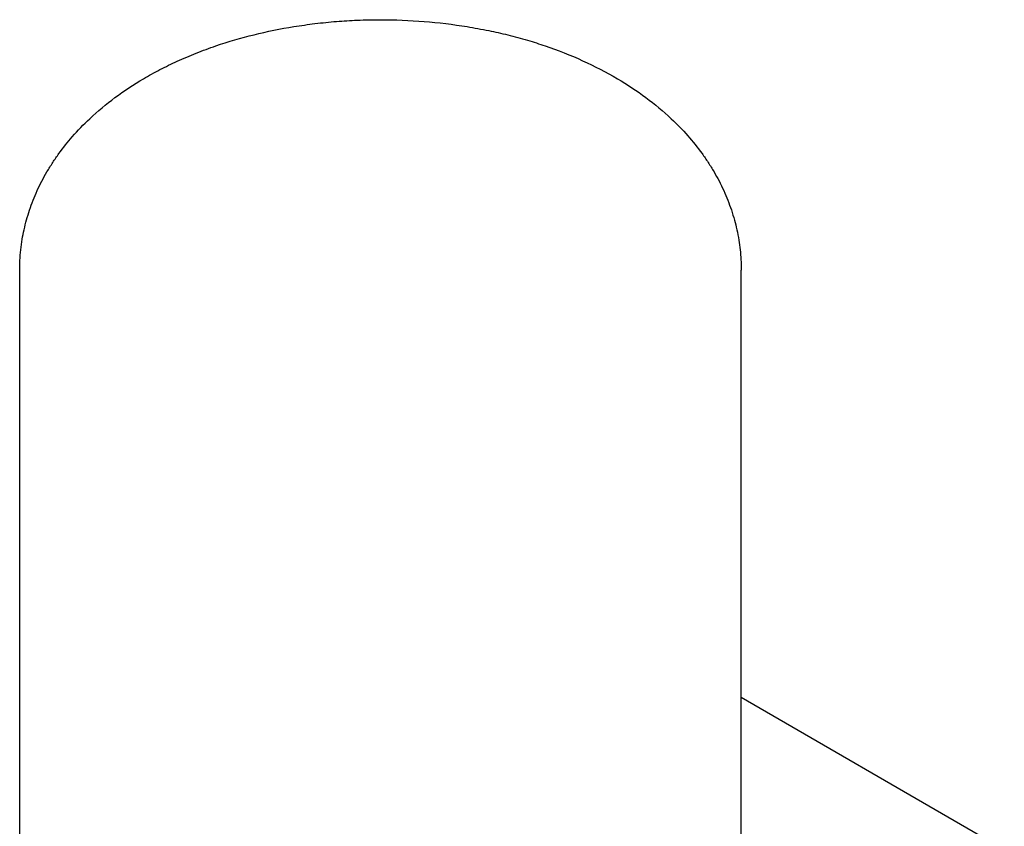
# Model space of a CAD drawing. Header units: inches. Extents: x -410 to 301, y -895 to 257.
# Tile 14 of 32: x -196 to -77, y -458 to -360. Entities that reach past the tile are written whole.
import ezdxf

# ---------------------------------------------------------------- set-up
doc = ezdxf.new("R2010")
doc.units = ezdxf.units.IN

# ---------------------------------------------------------------- blocks, each defined once
blk = doc.blocks.new('20W_30W_Motor__19', base_point=(-196.3, -511.38))
at = {"color": 7, "linetype": 'Continuous'}
for p, q in [((-196.3, -487.89), (-196.3, -390.85)), ((-108.8, -487.89), (-108.8, -390.85)), ((-108.8, -442.6), (-79.9, -459.33)), ((-76.9, -503.67), (-76.9, -464.52)), ((-84.25, -511.38), (-79.9, -508.86))]:
    blk.add_line(p, q, dxfattribs=at)
for centre, start, end in [((-82.9, -464.52), 360, 59.9388), ((-82.9, -503.67), 300.0612, 0)]:
    blk.add_arc(centre, 6, start, end, dxfattribs=at)
for points, knots in [([(-196.3, -390.85), (-196.3, -390.45), (-196.28, -389.63), (-196.18, -388.37), (-196.01, -387.13), (-195.69, -385.51), (-195.14, -383.52), (-194.37, -381.57), (-193.63, -380.04), (-192.99, -378.9), (-192.3, -377.78), (-191.31, -376.33), (-189.86, -374.52), (-187.62, -372.21), (-184.75, -369.83), (-181.84, -367.91), (-179.29, -366.5), (-177.15, -365.46), (-174.89, -364.5), (-171.8, -363.37), (-167.87, -362.22), (-163.83, -361.4), (-160.49, -360.93), (-157.92, -360.67), (-155.27, -360.51), (-151.73, -360.44), (-147.26, -360.61), (-142.89, -361.14), (-139.52, -361.76), (-137.07, -362.31), (-134.79, -362.93), (-131.74, -363.9), (-128.04, -365.35), (-123.95, -367.46), (-120.35, -369.83), (-117.52, -372.18), (-115.28, -374.48), (-113.83, -376.29), (-112.8, -377.78), (-112.11, -378.89), (-111.48, -380.03), (-110.92, -381.18), (-110.42, -382.36), (-109.99, -383.55), (-109.62, -384.74), (-109.32, -385.96), (-109.09, -387.16), (-108.93, -388.37), (-108.82, -389.59), (-108.81, -390.42), (-108.8, -390.85)], [0, 0, 0, 0, 1.190971, 2.480017, 3.762933, 4.95242, 7.42533, 9.952954, 11.228967, 12.524973, 13.876452, 15.175492, 17.789086, 20.819468, 24.813406, 28.95188, 31.244441, 33.57021, 36.072577, 38.608357, 43.432026, 48.346891, 50.951392, 53.570074, 56.084652, 58.907952, 64.206864, 69.466874, 72.121545, 74.477692, 76.980656, 79.207521, 84.100691, 88.860845, 92.999319, 96.993257, 99.86625, 102.637247, 103.936287, 105.287766, 106.54637, 107.859785, 109.126468, 110.377278, 111.667444, 112.862038, 114.146651, 115.334441, 116.525988, 117.814458, 117.814458, 117.814458, 117.814458]), ([(-196.16, -490.19), (-196.16, -490.18), (-196.16, -490.15), (-196.21, -489.75), (-196.28, -489), (-196.29, -488.26), (-196.3, -487.89)], [0, 0, 0, 0, 0.039872, 0.079613, 1.192555, 2.302345, 2.302345, 2.302345, 2.302345]), ([(-108.8, -487.89), (-108.81, -488.28), (-108.82, -489.02), (-108.92, -490.1), (-109.07, -491.1), (-109.21, -491.75), (-109.27, -492.07)], [0, 0, 0, 0, 1.153242, 2.222731, 3.246606, 4.20849, 4.20849, 4.20849, 4.20849])]:
    blk.add_open_spline(points, degree=3, knots=knots, dxfattribs=at)
blk = doc.blocks.new('001_G21_BF_B3_20W_30W_Motor_verschmolzen__21', base_point=(-227.5, -575.58))
blk.add_blockref('20W_30W_Motor__19', (-196.3, -511.38))
blk = doc.blocks.new('ISOB', base_point=(-140, -476.81))
blk.add_blockref('001_G21_BF_B3_20W_30W_Motor_verschmolzen__21', (-227.5, -575.58))

msp = doc.modelspace()

# ---------------------------------------------------------------- block references
msp.add_blockref('ISOB', (-140, -476.81))

doc.saveas('drawing.dxf')
